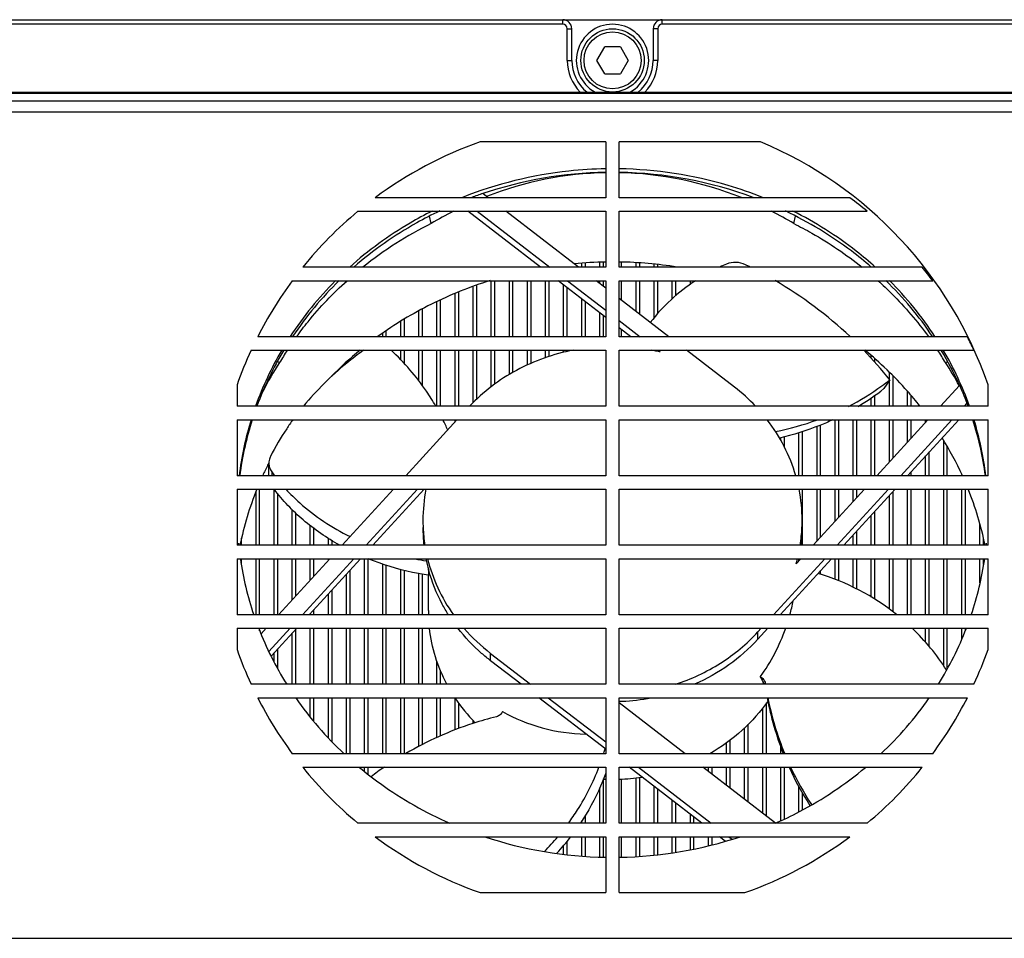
# Model space of a CAD drawing. Header units: millimetres. Extents: x 0 to 420, y 0 to 297.
# Tile 23 of 49: x 86 to 119, y 221 to 251. Entities that reach past the tile are written whole.
import ezdxf

# ---------------------------------------------------------------- set-up
doc = ezdxf.new("R2010")
doc.units = ezdxf.units.MM
doc.header["$LTSCALE"] = 23.1
doc.layers.get('0').update_dxf_attribs({"linetype": 'CONTINUOUS'})
doc.layers.add('02___PRT_ALL_AXES', color=7, linetype='CONTINUOUS')

msp = doc.modelspace()

# ---------------------------------------------------------------- linework, layer by layer
at = {"color": 7, "linetype": 'CONTINUOUS'}
for p, q in [((49.1205, 251.2255), (162.4971, 251.2255)), ((104.1588, 251.0755), (78.9588, 251.0755)), ((104.1588, 251.0755), (104.1588, 251.2255)), ((107.4588, 251.0755), (107.4588, 251.2255)), ((132.6588, 251.0755), (107.4588, 251.0755)), ((104.3088, 249.8755), (104.3088, 250.9255)), ((104.3088, 250.9255), (104.4588, 250.9255)), ((104.4588, 249.8755), (104.4588, 250.9255)), ((107.1588, 250.9255), (107.1588, 249.8755)), ((107.3088, 250.9255), (107.1588, 250.9255)), ((107.3088, 250.9255), (107.3088, 249.8755)), ((105.2891, 249.8755), (105.549, 250.3255)), ((106.0686, 250.3255), (105.549, 250.3255)), ((106.0686, 250.3255), (106.3284, 249.8755)), ((104.3088, 249.8755), (104.4588, 249.8755)), ((105.549, 249.4255), (105.2891, 249.8755)), ((106.3284, 249.8755), (106.0686, 249.4255)), ((107.3088, 249.8755), (107.1588, 249.8755)), ((105.549, 249.4255), (106.0686, 249.4255)), ((49.8664, 248.7838), (161.7511, 248.7838)), ((54.8088, 248.8255), (156.8088, 248.8255)), ((52.4086, 248.5322), (159.2089, 248.5322)), ((52.4086, 248.1715), (159.2089, 248.1715)), ((105.5838, 247.1755), (101.4227, 247.1755)), ((105.5838, 247.1755), (105.5838, 245.3217)), ((106.0338, 245.3217), (106.0338, 247.1755)), ((110.711, 247.1755), (106.0338, 247.1755)), ((105.5838, 246.153), (105.5709, 246.153)), ((106.0466, 246.153), (106.0338, 246.153)), ((105.5838, 245.3217), (97.9373, 245.3217)), ((101.6888, 245.3217), (101.5106, 245.4588)), ((113.6808, 245.3217), (106.0338, 245.3217)), ((97.3651, 244.8716), (105.5838, 244.8716)), ((103.4196, 243.017), (101.0095, 244.8716)), ((101.3254, 244.8716), (103.7355, 243.017)), ((104.6839, 243.017), (102.2738, 244.8716)), ((105.5838, 244.8716), (105.5838, 243.017)), ((106.0338, 243.017), (106.0338, 244.8716)), ((106.0338, 244.8716), (114.253, 244.8716)), ((99.7985, 244.4654), (99.7426, 244.7088)), ((111.819, 244.4654), (111.8749, 244.7088)), ((111.819, 244.4654), (111.8749, 244.7088)), ((105.5838, 243.017), (95.5379, 243.017)), ((104.7888, 243.017), (104.7888, 243.1499)), ((105.3888, 243.017), (105.3888, 243.1777)), ((116.08, 243.017), (106.0338, 243.017)), ((106.5888, 243.017), (106.5888, 243.1659)), ((107.1888, 243.017), (107.1888, 243.1144)), ((107.7888, 243.017), (107.7888, 243.0425)), ((95.1904, 242.567), (105.5838, 242.567)), ((101.7888, 240.7124), (101.7888, 242.567)), ((102.3888, 240.7124), (102.3888, 242.567)), ((102.9888, 240.7124), (102.9888, 242.567)), ((103.5888, 240.7124), (103.5888, 242.567)), ((105.5838, 241.3517), (104.0044, 242.567)), ((104.3203, 242.567), (105.5838, 241.5947)), ((105.5838, 242.3245), (105.2687, 242.567)), ((105.3888, 242.4746), (105.3888, 242.567)), ((105.5838, 242.567), (105.5838, 240.7124)), ((106.0338, 240.7124), (106.0338, 242.567)), ((106.0338, 242.567), (116.4275, 242.567)), ((106.5888, 241.5512), (106.5888, 242.567)), ((107.1888, 241.3435), (107.1888, 242.567)), ((107.7888, 241.9684), (107.7888, 242.567)), ((108.3888, 242.4503), (108.3888, 242.567)), ((101.1888, 240.7124), (101.1888, 242.3783)), ((104.1888, 240.7124), (104.1888, 242.4251)), ((100.5888, 240.7124), (100.5888, 242.1504)), ((104.7888, 240.7124), (104.7888, 241.9634)), ((107.6788, 240.7124), (106.0338, 241.9782)), ((99.9888, 240.7124), (99.9888, 241.8751)), ((99.3888, 240.7124), (99.3888, 241.566)), ((105.3888, 240.7124), (105.3888, 241.5017)), ((106.0338, 241.2485), (106.7304, 240.7124)), ((98.7888, 240.7124), (98.7888, 241.2188)), ((106.4145, 240.7124), (106.0338, 241.0054)), ((105.5838, 240.7124), (94.0445, 240.7124)), ((98.1888, 240.7124), (98.1888, 240.8278)), ((117.5732, 240.7124), (106.0338, 240.7124)), ((93.8262, 240.2624), (105.5838, 240.2624)), ((98.7888, 239.9381), (98.7888, 240.2624)), ((99.3888, 239.2447), (99.3888, 240.2624)), ((99.9888, 238.4078), (99.9888, 240.2624)), ((100.5888, 238.4078), (100.5888, 240.2624)), ((101.1888, 238.5283), (101.1888, 240.2624)), ((101.7888, 239.0538), (101.7888, 240.2624)), ((102.3888, 239.4581), (102.3888, 240.2624)), ((102.9888, 239.7769), (102.9888, 240.2624)), ((103.5888, 240.0147), (103.5888, 240.2624)), ((104.1888, 240.1913), (104.1888, 240.2624)), ((105.5838, 240.2624), (105.5838, 238.4078)), ((106.0338, 238.4078), (106.0338, 240.2624)), ((106.0338, 240.2624), (117.7915, 240.2624)), ((107.3152, 240.2624), (107.3891, 240.2056)), ((109.8496, 239.0419), (108.2636, 240.2624)), ((114.3888, 239.9953), (114.3888, 240.0784)), ((94.7688, 239.8529), (94.7017, 239.881)), ((94.7688, 239.8529), (94.7017, 239.8809)), ((96.9888, 239.8267), (96.9888, 239.8735)), ((116.8488, 239.8529), (116.9158, 239.881)), ((116.8488, 239.8529), (116.9158, 239.8809)), ((114.9888, 239.2969), (114.9888, 239.5278)), ((93.3588, 239.1115), (93.3588, 238.4078)), ((115.0031, 239.2798), (114.809, 238.9909)), ((114.9888, 238.4078), (114.9888, 239.2584)), ((117.3075, 239.0935), (116.6801, 238.4078)), ((118.2588, 238.4078), (118.2588, 239.1115)), ((114.3888, 238.4078), (114.3888, 238.6884)), ((115.5888, 238.4078), (115.5888, 238.8939)), ((105.5838, 238.4078), (93.3588, 238.4078)), ((118.2588, 238.4078), (106.0338, 238.4078)), ((117.4759, 238.4078), (117.5597, 238.4994)), ((93.3588, 237.9578), (93.3588, 236.1032)), ((93.3588, 237.9578), (105.5838, 237.9578)), ((100.6512, 237.9578), (98.9543, 236.1032)), ((100.5888, 237.8895), (100.5888, 237.9578)), ((105.5838, 237.9578), (105.5838, 236.1032)), ((106.0338, 236.1032), (106.0338, 237.9578)), ((106.0338, 237.9578), (118.2588, 237.9578)), ((112.5888, 236.1032), (112.5888, 237.7407)), ((113.1888, 236.1032), (113.1888, 237.9578)), ((113.7888, 236.1032), (113.7888, 237.9578)), ((114.3888, 236.1032), (114.3888, 237.9578)), ((116.2683, 237.9578), (114.5714, 236.1032)), ((114.9888, 236.5593), (114.9888, 237.9578)), ((115.3672, 236.1032), (117.0641, 237.9578)), ((115.5888, 237.2151), (115.5888, 237.9578)), ((117.2865, 237.9578), (115.5896, 236.1032)), ((116.1888, 237.8708), (116.1888, 237.9578)), ((118.2588, 236.1032), (118.2588, 237.9578)), ((111.3888, 237.2689), (111.3888, 237.3694)), ((111.9888, 236.1032), (111.9888, 237.5331)), ((116.7888, 236.1032), (116.7888, 237.2695)), ((116.1888, 236.1032), (116.1888, 236.758)), ((94.4141, 236.1032), (94.4141, 236.5216)), ((105.5838, 236.1032), (93.3588, 236.1032)), ((94.511, 236.2307), (94.511, 236.1032)), ((118.2588, 236.1032), (106.0338, 236.1032)), ((117.3888, 236.1032), (117.3888, 236.1296)), ((93.3588, 235.6532), (93.3588, 233.7986)), ((93.3588, 235.6532), (105.5838, 235.6532)), ((93.9888, 233.7986), (93.9888, 235.5752)), ((94.5888, 233.7986), (94.5888, 235.6532)), ((98.5426, 235.6532), (96.8456, 233.7986)), ((97.6414, 233.7986), (99.3383, 235.6532)), ((99.5607, 235.6532), (97.8638, 233.7986)), ((105.5838, 235.6532), (105.5838, 233.7986)), ((106.0338, 233.7986), (106.0338, 235.6532)), ((106.0338, 235.6532), (118.2588, 235.6532)), ((114.1597, 235.6532), (112.4627, 233.7986)), ((112.5888, 233.9363), (112.5888, 235.6532)), ((113.1888, 234.5921), (113.1888, 235.6532)), ((113.2585, 233.7986), (114.9554, 235.6532)), ((115.1779, 235.6532), (113.4809, 233.7986)), ((113.7888, 235.2478), (113.7888, 235.6532)), ((114.9888, 233.7986), (114.9888, 235.4465)), ((115.5888, 233.7986), (115.5888, 235.6532)), ((116.1888, 233.7986), (116.1888, 235.6532)), ((116.7888, 233.7986), (116.7888, 235.6532)), ((117.3888, 233.7986), (117.3888, 235.6532)), ((118.2588, 233.7986), (118.2588, 235.6532)), ((95.1888, 233.7986), (95.1888, 234.9739)), ((114.3888, 233.7986), (114.3888, 234.7908)), ((95.7888, 233.7986), (95.7888, 234.4449)), ((117.9888, 233.7986), (117.9888, 234.4834)), ((113.7888, 233.7986), (113.7888, 234.135)), ((105.5838, 233.7986), (93.3588, 233.7986)), ((96.3888, 233.7986), (96.3888, 234.0237)), ((118.2588, 233.7986), (106.0338, 233.7986)), ((93.3588, 233.3486), (93.3588, 231.494)), ((93.3588, 233.3486), (105.5838, 233.3486)), ((93.9888, 231.494), (93.9888, 233.3486)), ((94.5888, 231.494), (94.5888, 233.3486)), ((96.4339, 233.3486), (94.7369, 231.494)), ((95.1888, 231.9878), (95.1888, 233.3486)), ((95.5327, 231.494), (97.2296, 233.3486)), ((97.4521, 233.3486), (95.7551, 231.494)), ((95.7888, 232.6435), (95.7888, 233.3486)), ((96.3888, 233.2993), (96.3888, 233.3486)), ((97.5888, 231.494), (97.5888, 233.3486)), ((98.1888, 231.494), (98.1888, 233.1705)), ((105.5838, 233.3486), (105.5838, 231.494)), ((106.0338, 231.494), (106.0338, 233.3486)), ((106.0338, 233.3486), (118.2588, 233.3486)), ((111.1498, 231.494), (112.8468, 233.3486)), ((113.0692, 233.3486), (111.3722, 231.494)), ((112.051, 233.3486), (111.8934, 233.1763)), ((111.9888, 233.2806), (111.9888, 233.3321)), ((113.1888, 232.6636), (113.1888, 233.3486)), ((113.7888, 232.4019), (113.7888, 233.3486)), ((114.3888, 232.0781), (114.3888, 233.3486)), ((114.9888, 231.6776), (114.9888, 233.3486)), ((115.5888, 231.494), (115.5888, 233.3486)), ((116.1888, 231.494), (116.1888, 233.3486)), ((116.7888, 231.494), (116.7888, 233.3486)), ((117.3888, 231.494), (117.3888, 233.3486)), ((117.9888, 232.5481), (117.9888, 233.3486)), ((118.2588, 231.494), (118.2588, 233.3486)), ((96.9888, 231.494), (96.9888, 232.8422)), ((98.7888, 231.494), (98.7888, 232.9928)), ((99.3888, 231.494), (99.3888, 232.8572)), ((99.7039, 232.7979), (99.6932, 232.7999)), ((99.7039, 232.7979), (99.6932, 232.7996)), ((99.7038, 232.9698), (99.7038, 233.0261)), ((99.7038, 231.635), (99.7038, 232.7979)), ((99.7041, 232.8265), (99.7042, 232.7979)), ((96.3888, 231.494), (96.3888, 232.1865)), ((105.5838, 231.494), (93.3588, 231.494)), ((95.7888, 231.494), (95.7888, 231.5307)), ((118.2588, 231.494), (106.0338, 231.494)), ((93.3588, 231.044), (93.3588, 230.3394)), ((93.3588, 231.044), (105.5838, 231.044)), ((94.3252, 231.044), (94.1554, 230.8584)), ((94.4185, 230.2763), (95.121, 231.044)), ((95.3434, 231.044), (94.4921, 230.1136)), ((95.1888, 229.1894), (95.1888, 230.875)), ((95.7888, 229.1894), (95.7888, 231.044)), ((96.3888, 229.1894), (96.3888, 231.044)), ((96.9888, 229.1894), (96.9888, 231.044)), ((97.5888, 229.1894), (97.5888, 231.044)), ((98.1888, 229.1894), (98.1888, 231.044)), ((98.7888, 229.1894), (98.7888, 231.044)), ((99.3888, 229.1894), (99.3888, 231.044)), ((105.5838, 231.044), (105.5838, 229.1894)), ((106.0338, 229.1894), (106.0338, 231.044)), ((106.0338, 231.044), (118.2588, 231.044)), ((110.6245, 230.9199), (110.7381, 231.044)), ((110.9605, 231.044), (110.6245, 230.6768)), ((110.6245, 230.6768), (110.6245, 230.9199)), ((116.1888, 230.578), (116.1888, 231.044)), ((116.7888, 229.8022), (116.7888, 231.044)), ((117.3888, 230.6962), (117.3888, 231.044)), ((118.2588, 230.3394), (118.2588, 231.044)), ((94.5888, 229.9282), (94.5888, 230.2192)), ((101.7679, 229.9662), (101.7679, 230.2093)), ((101.7679, 230.2093), (103.0932, 229.1894)), ((99.9888, 229.1894), (99.9888, 229.9624)), ((102.7774, 229.1894), (101.7679, 229.9662)), ((105.5838, 229.1894), (93.8258, 229.1894)), ((117.7917, 229.1894), (106.0338, 229.1894)), ((94.0441, 228.7394), (105.5838, 228.7394)), ((95.7888, 228.1031), (95.7888, 228.7394)), ((96.3888, 227.4086), (96.3888, 228.7394)), ((96.9888, 226.8848), (96.9888, 228.7394)), ((97.5888, 226.8848), (97.5888, 228.7394)), ((98.1888, 226.8848), (98.1888, 228.7394)), ((98.7888, 226.8848), (98.7888, 228.7394)), ((99.3888, 227.123), (99.3888, 228.7394)), ((99.9888, 227.4186), (99.9888, 228.7394)), ((100.5888, 227.674), (100.5888, 228.7394)), ((105.5838, 227.0298), (103.3622, 228.7394)), ((103.678, 228.7394), (105.5838, 227.2729)), ((105.5838, 228.7394), (105.5838, 226.8848)), ((106.0338, 226.8848), (106.0338, 228.7394)), ((106.0338, 228.7394), (117.5734, 228.7394)), ((108.222, 226.8848), (106.0338, 228.5686)), ((110.7888, 226.8848), (110.7888, 228.3985)), ((101.1888, 227.8896), (101.1888, 227.9793)), ((110.1888, 226.8848), (110.1888, 227.7397)), ((109.5888, 226.8848), (109.5888, 227.2447)), ((105.5838, 226.8848), (95.1897, 226.8848)), ((116.4278, 226.8848), (106.0338, 226.8848)), ((111.3888, 226.8848), (111.3888, 227.1196)), ((95.5372, 226.4348), (105.5838, 226.4348)), ((97.5888, 226.3013), (97.5888, 226.4348)), ((98.1888, 226.3936), (98.1888, 226.4348)), ((105.5838, 226.4348), (105.5838, 224.5802)), ((106.0338, 224.5802), (106.0338, 226.4348)), ((106.0338, 226.4348), (116.0803, 226.4348)), ((108.7672, 224.5802), (106.3571, 226.4348)), ((106.673, 226.4348), (109.0831, 224.5802)), ((111.2112, 224.5846), (108.8068, 226.4348)), ((108.9888, 226.2948), (108.9888, 226.4348)), ((109.5888, 225.833), (109.5888, 226.4348)), ((110.1888, 225.3713), (110.1888, 226.4348)), ((110.7888, 224.9096), (110.7888, 226.4348)), ((111.3888, 224.6693), (111.3888, 226.4348)), ((106.5888, 224.5802), (106.5888, 226.0876)), ((105.3888, 224.5802), (105.3888, 225.751)), ((107.1888, 224.5802), (107.1888, 225.7948)), ((111.9888, 224.9556), (111.9888, 225.7957)), ((107.7888, 224.5802), (107.7888, 225.3331)), ((104.7888, 224.5802), (104.7888, 224.6544)), ((108.3888, 224.5802), (108.3888, 224.8714)), ((105.5838, 224.5802), (97.364, 224.5802)), ((114.2535, 224.5802), (106.0338, 224.5802)), ((97.9362, 224.1301), (105.5838, 224.1301)), ((104.7888, 223.4885), (104.7888, 224.1301)), ((105.3888, 223.4643), (105.3888, 224.1301)), ((105.5838, 224.1301), (105.5838, 222.2755)), ((106.0338, 222.2755), (106.0338, 224.1301)), ((106.0338, 224.1301), (113.6813, 224.1301)), ((106.5888, 223.4788), (106.5888, 224.1301)), ((107.1888, 223.5267), (107.1888, 224.1301)), ((107.7888, 223.599), (107.7888, 224.1301)), ((108.3888, 223.706), (108.3888, 224.1301)), ((108.9888, 223.8281), (108.9888, 224.1301)), ((109.5416, 223.9842), (109.3521, 224.1301)), ((109.668, 224.1301), (109.7713, 224.0506)), ((104.1888, 223.5556), (104.1888, 223.8414)), ((101.4227, 222.2755), (105.5838, 222.2755)), ((106.0338, 222.2755), (110.1948, 222.2755)), ((53.599, 220.7616), (158.0185, 220.7616))]:
    msp.add_line(p, q, dxfattribs=at)
at = {"color": 3, "linetype": 'CONTINUOUS'}
for p, q in [((104.9088, 243.017), (104.9088, 243.1617)), ((105.5088, 243.017), (105.5088, 243.1816)), ((106.1088, 243.017), (106.1088, 243.1816)), ((106.7088, 243.017), (106.7088, 243.1617)), ((107.3088, 243.017), (107.3088, 243.1026)), ((101.9088, 240.7124), (101.9088, 242.567)), ((102.5088, 240.7124), (102.5088, 242.567)), ((103.1088, 240.7124), (103.1088, 242.567)), ((103.7088, 240.7124), (103.7088, 242.567)), ((105.5088, 242.3822), (105.5088, 242.567)), ((106.1088, 241.9205), (106.1088, 242.567)), ((106.7088, 241.4588), (106.7088, 242.567)), ((107.3088, 241.4803), (107.3088, 242.567)), ((107.9088, 242.0799), (107.9088, 242.567)), ((108.5088, 242.5314), (108.5088, 242.567)), ((101.3088, 240.7124), (101.3088, 242.4239)), ((104.3088, 240.7124), (104.3088, 242.3328)), ((100.1088, 240.7124), (100.1088, 241.9302)), ((100.7088, 240.7124), (100.7088, 242.196)), ((99.5088, 240.7124), (99.5088, 241.6313)), ((104.9088, 240.7124), (104.9088, 241.8711)), ((98.9088, 240.7124), (98.9088, 241.2952)), ((105.5088, 240.7124), (105.5088, 241.4094)), ((106.1088, 240.7124), (106.1088, 240.9477)), ((98.3088, 240.7124), (98.3088, 240.9131)), ((97.1088, 239.9202), (97.1088, 239.9759)), ((98.9088, 239.8121), (98.9088, 240.2624)), ((99.5088, 239.0861), (99.5088, 240.2624)), ((100.1088, 238.4078), (100.1088, 240.2624)), ((100.7088, 238.4078), (100.7088, 240.2624)), ((101.3088, 238.6491), (101.3088, 240.2624)), ((101.9088, 239.1412), (101.9088, 240.2624)), ((102.5088, 239.5319), (102.5088, 240.2624)), ((103.1088, 239.8273), (103.1088, 240.2624)), ((103.7088, 240.0547), (103.7088, 240.2624)), ((104.3088, 240.2217), (104.3088, 240.2624)), ((114.5088, 239.868), (114.5088, 239.9759)), ((115.1088, 238.4078), (115.1088, 239.4096)), ((114.5088, 238.4078), (114.5088, 238.7748)), ((115.7088, 238.4078), (115.7088, 238.7574)), ((112.7088, 236.1032), (112.7088, 237.7884)), ((113.3088, 236.1032), (113.3088, 237.9578)), ((113.9088, 236.1032), (113.9088, 237.9578)), ((114.5088, 236.1032), (114.5088, 237.9578)), ((115.1088, 236.6905), (115.1088, 237.9578)), ((115.7088, 237.3462), (115.7088, 237.9578)), ((111.5088, 237.0562), (111.5088, 237.3964)), ((112.1088, 236.1032), (112.1088, 237.57)), ((116.9088, 236.1032), (116.9088, 237.0647)), ((116.3088, 236.1032), (116.3088, 236.8892)), ((115.7088, 236.1032), (115.7088, 236.2334)), ((94.1088, 233.7986), (94.1088, 235.6532)), ((94.7088, 233.7986), (94.7088, 235.5089)), ((112.1088, 233.7986), (112.1088, 235.6532)), ((112.7088, 234.0675), (112.7088, 235.6532)), ((113.3088, 234.7232), (113.3088, 235.6532)), ((113.9088, 235.379), (113.9088, 235.6532)), ((115.1088, 233.7986), (115.1088, 235.5777)), ((115.7088, 233.7986), (115.7088, 235.6532)), ((116.3088, 233.7986), (116.3088, 235.6532)), ((116.9088, 233.7986), (116.9088, 235.6532)), ((117.5088, 233.7986), (117.5088, 235.6532)), ((95.3088, 233.7986), (95.3088, 234.86)), ((114.5088, 233.7986), (114.5088, 234.9219)), ((95.9088, 233.7986), (95.9088, 234.3528)), ((113.9088, 233.7986), (113.9088, 234.2662)), ((93.5088, 233.7986), (93.5088, 234.0266)), ((96.5088, 233.7986), (96.5088, 233.9498)), ((118.1088, 233.7986), (118.1088, 234.0266)), ((93.5088, 233.1551), (93.5088, 233.3486)), ((94.1088, 231.494), (94.1088, 233.3486)), ((94.7088, 231.494), (94.7088, 233.3486)), ((95.3088, 232.1189), (95.3088, 233.3486)), ((95.9088, 232.7747), (95.9088, 233.3486)), ((97.7088, 231.494), (97.7088, 233.3486)), ((98.3088, 231.494), (98.3088, 233.1331)), ((113.3088, 232.6163), (113.3088, 233.3486)), ((113.9088, 232.3445), (113.9088, 233.3486)), ((114.5088, 232.0055), (114.5088, 233.3486)), ((115.1088, 231.5842), (115.1088, 233.3486)), ((115.7088, 231.494), (115.7088, 233.3486)), ((116.3088, 231.494), (116.3088, 233.3486)), ((116.9088, 231.494), (116.9088, 233.3486)), ((117.5088, 231.494), (117.5088, 233.3486)), ((118.1088, 233.1551), (118.1088, 233.3486)), ((97.1088, 231.494), (97.1088, 232.9734)), ((98.9088, 231.494), (98.9088, 232.963)), ((99.5088, 231.494), (99.5088, 232.8346)), ((112.7088, 232.8313), (112.7088, 232.9547)), ((96.5088, 231.494), (96.5088, 232.3176)), ((95.9088, 231.494), (95.9088, 231.6619)), ((94.1088, 230.9623), (94.1088, 231.044)), ((95.3088, 229.1894), (95.3088, 231.0061)), ((95.9088, 229.1894), (95.9088, 231.044)), ((96.5088, 229.1894), (96.5088, 231.044)), ((97.1088, 229.1894), (97.1088, 231.044)), ((97.7088, 229.1894), (97.7088, 231.044)), ((98.3088, 229.1894), (98.3088, 231.044)), ((98.9088, 229.1894), (98.9088, 231.044)), ((99.5088, 229.1894), (99.5088, 231.044)), ((116.3088, 230.434), (116.3088, 231.044)), ((116.9088, 229.7167), (116.9088, 231.044)), ((117.5088, 230.9623), (117.5088, 231.044)), ((94.7088, 229.7167), (94.7088, 230.3504)), ((100.1088, 229.1894), (100.1088, 229.6379)), ((95.9088, 227.9596), (95.9088, 228.7394)), ((96.5088, 227.2885), (96.5088, 228.7394)), ((97.1088, 226.8848), (97.1088, 228.7394)), ((97.7088, 226.8848), (97.7088, 228.7394)), ((98.3088, 226.8848), (98.3088, 228.7394)), ((98.9088, 226.8848), (98.9088, 228.7394)), ((99.5088, 227.1856), (99.5088, 228.7394)), ((100.1088, 227.4713), (100.1088, 228.7394)), ((100.7088, 227.7171), (100.7088, 228.5663)), ((110.9088, 226.8848), (110.9088, 228.5661)), ((110.3088, 226.8848), (110.3088, 227.8597)), ((109.7088, 226.8848), (109.7088, 227.3289)), ((109.1088, 226.8848), (109.1088, 226.9311)), ((97.7088, 226.2004), (97.7088, 226.4348)), ((109.1088, 226.2024), (109.1088, 226.4348)), ((109.7088, 225.7407), (109.7088, 226.4348)), ((110.3088, 225.279), (110.3088, 226.4348)), ((110.9088, 224.8173), (110.9088, 226.4348)), ((111.5088, 224.7266), (111.5088, 226.4348)), ((105.5088, 224.5802), (105.5088, 226.0463)), ((106.1088, 224.5802), (106.1088, 226.0483)), ((106.7088, 224.5802), (106.7088, 226.1019)), ((107.3088, 224.5802), (107.3088, 225.7024)), ((112.1088, 225.0209), (112.1088, 225.5724)), ((107.9088, 224.5802), (107.9088, 225.2407)), ((104.9088, 224.5802), (104.9088, 224.8385)), ((108.5088, 224.5802), (108.5088, 224.779)), ((104.3088, 223.5411), (104.3088, 223.9861)), ((104.9088, 223.4837), (104.9088, 224.1301)), ((105.5088, 223.4595), (105.5088, 224.1301)), ((106.1088, 223.4595), (106.1088, 224.1301)), ((106.7088, 223.4837), (106.7088, 224.1301)), ((107.3088, 223.5411), (107.3088, 224.1301)), ((107.9088, 223.6134), (107.9088, 224.1301)), ((108.5088, 223.7304), (108.5088, 224.1301)), ((109.1088, 223.8592), (109.1088, 224.1301))]:
    msp.add_line(p, q, dxfattribs=at)
at = {"color": 7, "linetype": 'CONTINUOUS'}
for radius in [1.05, 0.945]:
    msp.add_circle((105.8088, 249.8755), radius, dxfattribs=at)
for centre, radius, start, end in [((104.1588, 250.9255), 0.3, 0, 90), ((104.1588, 250.9255), 0.15, 0, 90), ((105.8088, 249.8755), 1.2, 298.8894, 241.1106), ((107.4588, 250.9255), 0.3, 90, 180), ((107.4588, 250.9255), 0.15, 90, 180), ((105.8088, 249.8755), 1.5, 180, 224.47069), ((105.8088, 249.8755), 1.35, 180, 231.24106), ((105.8088, 249.8755), 1.35, 308.75888, 360), ((105.8088, 249.8755), 1.5, 315.52917, 360), ((105.8088, 234.7255), 13.2, 109.40704, 126.60677), ((105.4911, 234.7255), 13.5, 18.9591, 67.25315), ((105.8088, 234.7259), 13.2, 50.22956, 53.3901), ((105.8088, 234.7255), 13.2, 129.76752, 141.08651), ((105.4082, 233.1906), 12.5933, 116.45249, 128.703), ((105.8091, 229.4863), 13.7051, 90.96526, 95.30506), ((105.809, 229.5035), 13.6879, 81.02613, 89.03576), ((112.178, 237.02), 6.6274, 112.96735, 115.10723), ((104.3146, 230.8109), 13.6303, 63.6073, 64.32169), ((105.8088, 234.7259), 13.2, 36.443, 38.91109), ((105.8088, 234.7255), 13.2, 143.55468, 153.02798), ((104.2761, 230.7287), 13.7208, 46.71147, 59.67109), ((105.8088, 234.7259), 13.2, 24.79872, 26.96992), ((105.823, 233.6293), 6.7602, 76.60511, 79.07706), ((105.8088, 234.7255), 13.2, 155.19922, 160.59296), ((104.4913, 234.0804), 11.3071, 146.83434, 149.30179), ((105.1328, 230.8621), 12.149, 129.28178, 135.4162), ((104.5193, 230.9727), 13.3761, 38.39215, 44.00481), ((107.1262, 234.0804), 11.3071, 30.69821, 33.16566), ((106.1586, 234.2389), 6.0574, 43.52064, 52.45852), ((109.7333, 246.0088), 8.5473, 297.1387, 305.88254), ((109.6248, 245.5894), 8.3914, 301.07013, 308.15531), ((109.864, 245.819), 8.317, 305.91864, 308.16346), ((93.9327, 234.9314), 6.951, 22.73198, 25.82068), ((109.4356, 246.7372), 9.3359, 280.94546, 289.83685), ((107.2803, 231.4931), 11.1288, 24.48821, 31.79509), ((104.2646, 231.5275), 11.0484, 153.52697, 155.51846), ((104.2956, 231.5122), 11.083, 153.11798, 153.5276), ((99.2797, 239.6369), 5.8603, 215.53773, 217.10679), ((104.0426, 231.6176), 10.8087, 158.07398, 168.35183), ((104.8373, 234.6236), 5.3151, 168.82893, 179.97869), ((106.7785, 234.6234), 5.3168, 0.02312, 11.16966), ((107.6156, 231.6298), 10.7665, 11.62793, 21.94625), ((104.799, 234.6257), 5.2768, 180.00147, 182.63823), ((106.8071, 234.6257), 5.2882, 357.35139, 359.99927), ((104.8193, 234.3832), 5.2971, 180.00804, 186.34028), ((104.8372, 234.6279), 5.315, 182.64248, 188.98429), ((106.79, 234.6269), 5.3053, 351.0162, 357.34694), ((106.799, 234.3829), 5.2963, 353.66474, 359.99599), ((101.1952, 242.6798), 9.5323, 258.27288, 260.62757), ((104.8737, 234.3923), 5.3523, 191.24735, 195.3863), ((106.7268, 234.6396), 5.3698, 344.18699, 346.08592), ((106.7548, 234.39), 5.3411, 347.84006, 348.75412), ((134.9531, 232.9698), 35.2493, 179.99992, 180.2329), ((110.4026, 225.4611), 7.7276, 51.36364, 73.30645), ((104.8219, 231.635), 5.1181, 180.00053, 181.58028), ((105.4275, 234.9773), 6.0105, 220.91144, 232.49274), ((110.4604, 225.5314), 7.6364, 32.77278, 46.21927), ((105.8088, 234.7255), 13.2, 199.40704, 204.79666), ((105.8088, 234.7255), 13.2, 335.20334, 340.59296), ((110.5962, 229.0633), 0.2811, 26.66056, 43.46323), ((120.7642, 230.693), 10.0001, 188.44976, 188.64872), ((105.8088, 234.7255), 13.2, 206.96783, 216.44068), ((105.3218, 231.869), 5.6784, 213.46739, 224.23298), ((105.8082, 235.4813), 6.8639, 271.89506, 272.63285), ((105.8099, 235.4518), 6.8343, 272.63042, 280.78721), ((120.8426, 230.5984), 10.0802, 190.63546, 201.61826), ((120.8448, 230.7102), 10.0825, 191.27983, 202.30617), ((105.8088, 234.7255), 13.2, 323.55932, 333.03217), ((98.4173, 229.0795), 7.4275, 342.98501, 344.12283), ((105.8088, 234.7255), 13.2, 218.90869, 230.22664), ((104.7802, 216.9047), 11.5598, 124.43242, 127.12678), ((120.875, 230.6169), 10.1172, 204.43402, 212.61644), ((120.877, 230.729), 10.1195, 205.12251, 213.1591), ((105.8088, 234.7255), 13.2, 309.77336, 321.09131), ((105.809, 232.692), 6.6557, 267.41918, 268.05889), ((105.8089, 232.6852), 6.6489, 271.93979, 278.39241), ((105.8088, 234.7255), 13.2, 233.38697, 250.59296), ((97.4907, 229.5818), 8.4896, 315.56202, 320.0302), ((97.7321, 229.2515), 8.4267, 317.70955, 322.55135), ((105.8088, 234.7255), 13.2, 289.40704, 306.61303)]:
    msp.add_arc(centre, radius, start, end, dxfattribs=at)
for centre, major_axis, ratio, start_param, end_param in [((105.8088, 232.2883), (0, 13.8647), 0.9066185, 0.0179085, 0.3385426), ((105.8088, 232.2883), (0, 13.8647), 0.9066185, -0.3467878, -0.0179091), ((105.8088, 232.2883), (0, 13.8647), 0.9066185, 0.4332937, 0.4985399), ((105.8088, 232.2883), (0, 13.8647), 0.9066185, -0.4985399, -0.4331104), ((105.8088, 232.2883), (10.8628, -7.8201), 0.8087961, -3.1128648, -3.0106084), ((105.8088, 232.2883), (10.8628, 7.8201), 0.8087961, -0.1107419, -0.0287279), ((105.8088, 233.1655), (0, 6.2509), 0.9766535, -1.8416229, -1.765622), ((105.8088, 233.1655), (0, 6.2509), 0.9766535, -2.2106964, -1.9172271), ((105.8088, 233.1655), (5.5556, 2.9148), 0.8683807, -2.6382058, -2.1433948)]:
    msp.add_ellipse(centre, major_axis=major_axis, ratio=ratio, start_param=start_param, end_param=end_param, dxfattribs=at)
for points, knots in [([(111.819, 244.4654), (112.0209, 244.3646), (112.8127, 243.9432), (113.5601, 243.4383), (114.0836, 243.0184)], [0, 0, 0, 0, 0.2516674, 1, 1, 1, 1]), ([(110.2208, 243.095), (110.1219, 243.1426), (109.9082, 243.1991), (109.6885, 243.1629), (109.592, 243.122)], [0, 0, 0, 0, 0.5116341, 1, 1, 1, 1]), ([(95.3353, 240.7152), (95.4566, 240.8828), (95.9628, 241.5442), (96.5402, 242.1509), (97.0054, 242.5694)], [0, 0, 0, 0, 0.2485536, 1, 1, 1, 1]), ([(101.7489, 242.5736), (101.0815, 242.3647), (99.7849, 241.8444), (98.5883, 241.1225), (98.0281, 240.7176)], [0, 0, 0, 0, 0.5029189, 1, 1, 1, 1]), ([(108.5587, 242.5705), (108.2727, 242.3825), (107.7323, 241.9612), (107.2693, 241.4558), (107.0619, 241.187)], [0, 0, 0, 0, 0.5020136, 1, 1, 1, 1]), ([(114.6121, 242.5694), (114.768, 242.4292), (115.3725, 241.8563), (115.917, 241.2199), (116.2823, 240.7152)], [0, 0, 0, 0, 0.251823, 1, 1, 1, 1]), ([(97.5545, 240.2639), (97.3655, 240.1277), (96.6437, 239.5744), (95.9897, 238.9311), (95.56, 238.4088)], [0, 0, 0, 0, 0.2561901, 1, 1, 1, 1]), ([(99.9513, 238.41), (99.8547, 238.5781), (99.4319, 239.2504), (98.9045, 239.8552), (98.4666, 240.2651)], [0, 0, 0, 0, 0.2442346, 1, 1, 1, 1]), ([(104.5077, 240.2659), (103.8528, 240.1388), (102.5872, 239.6938), (101.515, 238.8828), (101.0663, 238.4099)], [0, 0, 0, 0, 0.5057512, 1, 1, 1, 1]), ([(116.0007, 238.4109), (115.8673, 238.5804), (115.3115, 239.2476), (114.6817, 239.8527), (114.1767, 240.2659)], [0, 0, 0, 0, 0.2484313, 1, 1, 1, 1]), ([(95.2123, 237.9595), (95.1414, 237.8619), (94.8688, 237.4709), (94.6272, 237.0582), (94.4671, 236.7402)], [0, 0, 0, 0, 0.2531184, 1, 1, 1, 1]), ([(111.8852, 236.1034), (111.7889, 236.4363), (111.5297, 237.0889), (111.1527, 237.6809), (110.9382, 237.9586)], [0, 0, 0, 0, 0.4968857, 1, 1, 1, 1]), ([(113.1105, 237.9542), (112.97, 237.8894), (112.3967, 237.6429), (111.7977, 237.4568), (111.3405, 237.3514)], [0, 0, 0, 0, 0.2480263, 1, 1, 1, 1]), ([(94.4671, 236.7402), (94.4585, 236.723), (94.4283, 236.6539), (94.4141, 236.5778), (94.4141, 236.5216)], [0, 0, 0, 0, 0.2549079, 1, 1, 1, 1]), ([(94.4141, 236.5216), (94.4141, 236.4709), (94.4315, 236.3667), (94.4803, 236.2736), (94.511, 236.2307)], [0, 0, 0, 0, 0.4907885, 1, 1, 1, 1]), ([(96.763, 233.7969), (96.3346, 234.0359), (95.5396, 234.5802), (94.8731, 235.2787), (94.5932, 235.6515)], [0, 0, 0, 0, 0.5127335, 1, 1, 1, 1]), ([(94.9824, 235.651), (95.127, 235.4937), (95.7572, 234.8742), (96.5068, 234.3807), (97.1061, 234.0831)], [0, 0, 0, 0, 0.2420645, 1, 1, 1, 1]), ([(99.6932, 232.7996), (99.5212, 232.8271), (98.8453, 232.9539), (98.1829, 233.1548), (97.7066, 233.3467)], [0, 0, 0, 0, 0.2531835, 1, 1, 1, 1]), ([(99.6787, 233.3474), (99.7606, 233.0173), (99.9891, 232.3677), (100.3342, 231.772), (100.5327, 231.491)], [0, 0, 0, 0, 0.4971196, 1, 1, 1, 1]), ([(100.3684, 231.4938), (100.2957, 231.609), (100.0239, 232.0758), (99.8204, 232.5827), (99.7133, 232.9722)], [0, 0, 0, 0, 0.2520835, 1, 1, 1, 1]), ([(100.3177, 229.1881), (100.1647, 229.4768), (99.9116, 230.0809), (99.7752, 230.7217), (99.7379, 231.0436)], [0, 0, 0, 0, 0.5020559, 1, 1, 1, 1]), ([(101.7679, 229.9662), (101.666, 230.0446), (101.2716, 230.3681), (100.918, 230.7415), (100.6844, 231.043)], [0, 0, 0, 0, 0.2521635, 1, 1, 1, 1]), ([(107.8958, 229.1875), (108.4181, 229.3561), (109.4152, 229.8193), (110.2616, 230.5232), (110.6245, 230.9199)], [0, 0, 0, 0, 0.5051798, 1, 1, 1, 1]), ([(110.6245, 230.6768), (110.3363, 230.3619), (109.6844, 229.7881), (108.9289, 229.3613), (108.5315, 229.1862)], [0, 0, 0, 0, 0.4956961, 1, 1, 1, 1]), ([(110.7059, 229.4329), (110.7484, 229.4148), (110.8254, 229.3569), (110.8648, 229.2688), (110.8727, 229.2235)], [0, 0, 0, 0, 0.5012826, 1, 1, 1, 1]), ([(110.7059, 229.4329), (110.7152, 229.4197), (110.7515, 229.3637), (110.7811, 229.3034), (110.8002, 229.2566)], [0, 0, 0, 0, 0.2423002, 1, 1, 1, 1]), ([(110.9661, 228.6391), (110.7194, 228.2818), (110.1344, 227.617), (109.4168, 227.0997), (109.0323, 226.8804)], [0, 0, 0, 0, 0.4951825, 1, 1, 1, 1]), ([(102.1634, 228.285), (102.1452, 228.2431), (102.0878, 228.1668), (102.0035, 228.1223), (101.9589, 228.1102)], [0, 0, 0, 0, 0.4966419, 1, 1, 1, 1]), ([(101.9589, 228.1102), (101.6972, 228.0458), (100.6549, 227.7482), (99.6563, 227.2989), (98.9531, 226.8885)], [0, 0, 0, 0, 0.2486467, 1, 1, 1, 1]), ([(104.3491, 224.5788), (104.454, 224.723), (104.8504, 225.3062), (105.1707, 225.9416), (105.3579, 226.434)], [0, 0, 0, 0, 0.252845, 1, 1, 1, 1]), ([(105.5847, 226.2327), (105.5319, 226.0886), (105.3013, 225.5134), (105.0016, 224.9662), (104.7437, 224.578)], [0, 0, 0, 0, 0.2477726, 1, 1, 1, 1])]:
    msp.add_open_spline(points, degree=3, knots=knots, dxfattribs=at)
at = {"layer": '02___PRT_ALL_AXES', "color": 7, "linetype": 'CONTINUOUS'}
for centre, radius, start, end in [((105.8043, 232.6792), 13.4834, 90.93771, 108.5716), ((105.8288, 232.7728), 13.3895, 69.70974, 89.12236), ((105.7122, 233.0056), 13.1446, 108.64434, 110.32939), ((104.8269, 234.3794), 11.5938, 135.02171, 146.87262), ((104.8566, 234.2347), 11.6326, 134.20316, 146.13246), ((106.8326, 234.2945), 11.5398, 33.81943, 45.84495), ((106.8623, 234.4376), 11.502, 33.07989, 45.02578), ((104.312, 234.7172), 10.9776, 149.63138, 160.33743), ((107.3709, 234.7478), 10.9057, 19.62717, 30.40402), ((104.3357, 234.586), 11.0039, 148.92363, 159.66202), ((107.2385, 234.5612), 11.0538, 24.2302, 31.07052), ((107.4385, 234.6536), 10.8336, 20.29039, 24.21836), ((103.9606, 234.8465), 10.6031, 162.92789, 173.25174), ((103.9716, 234.7242), 10.6144, 162.24944, 172.52875), ((107.6459, 234.7242), 10.6144, 7.47125, 17.75056), ((107.6569, 234.8465), 10.6031, 6.74826, 17.07211), ((103.8802, 234.8691), 10.5215, 185.47111, 185.79689), ((107.7373, 234.8691), 10.5215, 354.20311, 354.52889), ((103.9873, 234.8898), 10.6306, 188.34399, 198.64728), ((107.6302, 234.8898), 10.6306, 341.35272, 351.65601), ((104.3042, 235.0086), 10.9691, 201.19514, 212.04491), ((107.2517, 235.0395), 11.0378, 327.98894, 338.77102), ((104.8235, 235.347), 11.5895, 214.79549, 226.92549), ((106.7204, 235.4107), 11.6863, 313.12494, 325.15408), ((105.794, 236.8716), 13.4239, 251.66355, 269.10214), ((105.813, 236.9336), 13.4861, 270.93838, 288.29594)]:
    msp.add_arc(centre, radius, start, end, dxfattribs=at)
for points, knots in [([(105.5836, 246.2804), (105.176, 246.2736), (103.5578, 246.1742), (101.9573, 245.7805), (100.8312, 245.33)], [0, 0, 0, 0, 0.2515604, 1, 1, 1, 1]), ([(110.7863, 245.33), (110.4115, 245.4799), (108.8798, 246.0122), (107.2506, 246.2601), (106.0339, 246.2804)], [0, 0, 0, 0, 0.2491204, 1, 1, 1, 1]), ([(99.8288, 244.8789), (99.58, 244.754), (98.6102, 244.2269), (97.7096, 243.5718), (97.0959, 243.0203)], [0, 0, 0, 0, 0.2523074, 1, 1, 1, 1]), ([(100.0784, 244.8813), (99.8199, 244.7584), (98.8121, 244.2376), (97.8742, 243.5806), (97.2348, 243.0236)], [0, 0, 0, 0, 0.252337, 1, 1, 1, 1]), ([(114.3827, 243.0236), (114.1705, 243.2085), (113.2895, 243.9235), (112.3092, 244.5152), (111.5391, 244.8813)], [0, 0, 0, 0, 0.2481679, 1, 1, 1, 1]), ([(114.5217, 243.0203), (114.3179, 243.2034), (113.4722, 243.9128), (112.5302, 244.5066), (111.7888, 244.8789)], [0, 0, 0, 0, 0.2481818, 1, 1, 1, 1]), ([(97.422, 226.4267), (97.6456, 226.2397), (98.5738, 225.5189), (99.605, 224.9318), (100.4131, 224.5754)], [0, 0, 0, 0, 0.2481569, 1, 1, 1, 1]), ([(111.2044, 224.5754), (111.4756, 224.695), (112.534, 225.2055), (113.5217, 225.8634), (114.1956, 226.4267)], [0, 0, 0, 0, 0.252369, 1, 1, 1, 1])]:
    msp.add_open_spline(points, degree=3, knots=knots, dxfattribs=at)

doc.saveas('drawing.dxf')
